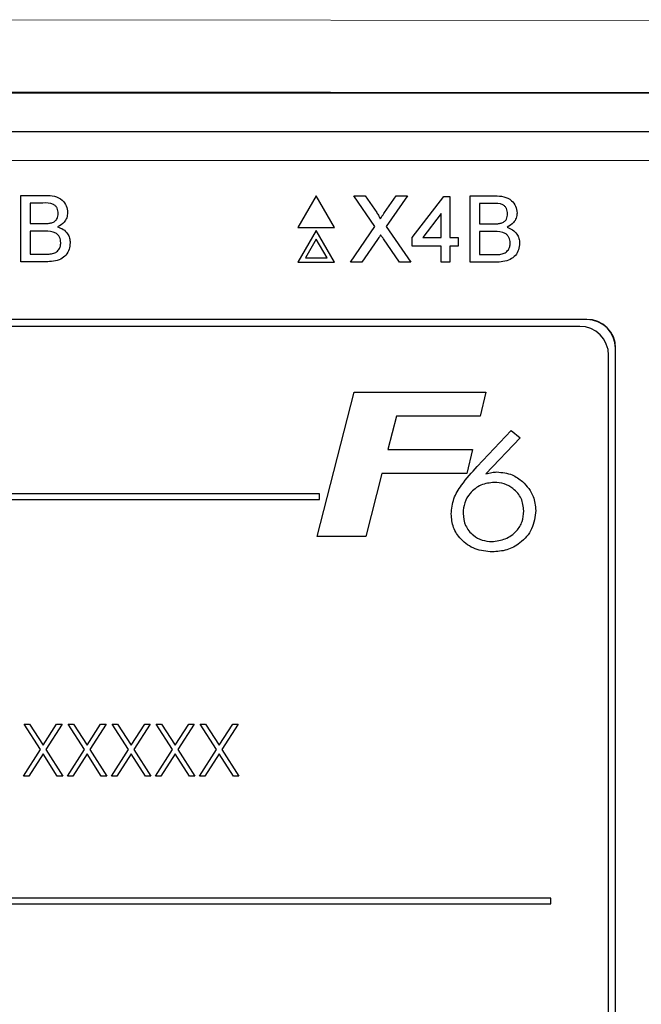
# Model space of a CAD drawing. Header units: millimetres. Extents: x 5 to 418, y 2 to 292.
# Tile 31 of 50: x 112.52 to 117.89, y 178.95 to 187.48. Entities that reach past the tile are written whole.
import ezdxf

# ---------------------------------------------------------------- set-up
doc = ezdxf.new("R2010")
doc.units = ezdxf.units.MM

msp = doc.modelspace()

# ---------------------------------------------------------------- linework, layer by layer
at = {"color": 7, "linetype": 'Continuous', "lineweight": 18}
for p, q in [((111.4631, 187.4754), (124.1244, 187.4633)), ((121.1868, 186.8411), (111.429, 186.8505)), ((118.9879, 186.2565), (103.2292, 186.2565)), ((117.4211, 184.8797), (117.4211, 184.8815)), ((117.6693, 184.6315), (117.6711, 184.6315))]:
    msp.add_line(p, q, dxfattribs=at)
at = {"color": 7, "linetype": 'Continuous', "lineweight": 25}
for p, q in [((99.5256, 186.8411), (121.1868, 186.8411)), ((103.2292, 186.5065), (118.9879, 186.5065)), ((112.5249, 185.3793), (112.5249, 185.9543)), ((112.5249, 185.9543), (112.7402, 185.9543)), ((115.0818, 185.9509), (114.923, 185.6759)), ((115.2406, 185.6759), (115.0818, 185.9509)), ((115.589, 185.6852), (115.406, 185.9509)), ((115.406, 185.9509), (115.5036, 185.9509)), ((115.5036, 185.9509), (115.604, 185.8053)), ((115.6713, 185.8051), (115.7713, 185.9509)), ((115.8704, 185.9509), (115.6873, 185.6843)), ((115.7713, 185.9509), (115.8704, 185.9509)), ((115.9112, 185.5896), (116.1839, 185.9435)), ((116.1839, 185.9435), (116.2355, 185.9435)), ((116.2355, 185.9435), (116.2355, 185.5896)), ((116.4124, 185.3759), (116.4124, 185.9509)), ((116.4124, 185.9509), (116.6277, 185.9509)), ((112.7156, 185.888), (112.606, 185.888)), ((112.606, 185.888), (112.606, 185.711)), ((116.6031, 185.8845), (116.4935, 185.8845)), ((116.4935, 185.8845), (116.4935, 185.7076)), ((116.1618, 185.7967), (116.0021, 185.5896)), ((116.1618, 185.5896), (116.1618, 185.7967)), ((112.606, 185.711), (112.7245, 185.711)), ((112.7327, 185.6447), (112.606, 185.6447)), ((112.606, 185.6447), (112.606, 185.4457)), ((114.923, 185.6759), (115.2406, 185.6759)), ((115.0818, 185.6509), (114.923, 185.3759)), ((115.2406, 185.3759), (115.0818, 185.6509)), ((115.3765, 185.3759), (115.589, 185.6852)), ((115.6873, 185.6843), (115.8999, 185.3759)), ((116.4935, 185.7076), (116.612, 185.7076)), ((116.6202, 185.6412), (116.4935, 185.6412)), ((116.4935, 185.6412), (116.4935, 185.4422)), ((115.0818, 185.5759), (114.988, 185.4134)), ((115.1756, 185.4134), (115.0818, 185.5759)), ((115.6114, 185.5737), (115.4754, 185.3759)), ((115.8021, 185.3759), (115.6621, 185.579)), ((115.9112, 185.5159), (115.9112, 185.5896)), ((116.0021, 185.5896), (116.1618, 185.5896)), ((116.2355, 185.5896), (116.3092, 185.5896)), ((116.3092, 185.5896), (116.3092, 185.5159)), ((116.1618, 185.5159), (115.9112, 185.5159)), ((116.1618, 185.3759), (116.1618, 185.5159)), ((116.3092, 185.5159), (116.2355, 185.5159)), ((116.2355, 185.5159), (116.2355, 185.3759)), ((112.7408, 185.3793), (112.5249, 185.3793)), ((112.606, 185.4457), (112.7421, 185.4457)), ((114.988, 185.4134), (115.1756, 185.4134)), ((116.4935, 185.4422), (116.6296, 185.4422)), ((114.923, 185.3759), (115.2406, 185.3759)), ((115.4754, 185.3759), (115.3765, 185.3759)), ((115.8999, 185.3759), (115.8021, 185.3759)), ((116.2355, 185.3759), (116.1618, 185.3759)), ((116.6283, 185.3759), (116.4124, 185.3759)), ((117.4211, 184.8815), (104.7961, 184.8815)), ((117.4211, 184.8797), (104.7961, 184.8797)), ((117.3603, 184.8207), (104.8603, 184.8207)), ((117.6693, 174.5065), (117.6693, 184.6315)), ((117.6711, 174.5065), (117.6711, 184.6315)), ((117.6103, 174.5707), (117.6103, 184.5707)), ((115.0894, 183.0013), (115.4081, 184.2513)), ((115.4081, 184.2513), (116.5477, 184.2513)), ((116.5477, 184.2513), (116.4991, 184.043)), ((115.7754, 184.043), (115.7018, 183.7545)), ((116.4991, 184.043), (115.7754, 184.043)), ((116.4744, 183.6078), (116.7681, 183.9193)), ((116.8442, 183.8558), (116.5494, 183.5429)), ((116.7681, 183.9193), (116.8442, 183.8558)), ((115.7018, 183.7545), (116.4317, 183.7545)), ((116.4317, 183.7545), (116.3832, 183.5462)), ((115.6487, 183.5462), (115.5098, 183.0013)), ((116.3832, 183.5462), (115.6487, 183.5462)), ((115.1103, 183.3707), (107.3603, 183.3707)), ((115.1103, 183.3207), (115.1103, 183.3707)), ((107.3603, 183.3207), (115.1103, 183.3207)), ((115.5098, 183.0013), (115.0894, 183.0013)), ((112.5533, 181.3784), (112.5999, 181.3784)), ((112.6945, 181.1579), (112.5533, 181.3784)), ((112.5999, 181.3784), (112.7177, 181.1944)), ((112.7177, 181.1944), (112.8355, 181.3784)), ((112.8821, 181.3784), (112.7411, 181.1579)), ((112.8355, 181.3784), (112.8821, 181.3784)), ((112.9341, 181.3784), (112.9807, 181.3784)), ((113.0752, 181.1579), (112.9341, 181.3784)), ((112.9807, 181.3784), (113.0985, 181.1944)), ((113.0985, 181.1944), (113.2163, 181.3784)), ((113.2629, 181.3784), (113.1218, 181.1579)), ((113.2163, 181.3784), (113.2629, 181.3784)), ((113.3148, 181.3784), (113.3614, 181.3784)), ((113.456, 181.1579), (113.3148, 181.3784)), ((113.3614, 181.3784), (113.4793, 181.1944)), ((113.4793, 181.1944), (113.5971, 181.3784)), ((113.6437, 181.3784), (113.5026, 181.1579)), ((113.5971, 181.3784), (113.6437, 181.3784)), ((113.6956, 181.3784), (113.7422, 181.3784)), ((113.8368, 181.1579), (113.6956, 181.3784)), ((113.7422, 181.3784), (113.86, 181.1944)), ((113.86, 181.1944), (113.9778, 181.3784)), ((114.0245, 181.3784), (113.8834, 181.1579)), ((113.9778, 181.3784), (114.0245, 181.3784)), ((114.0764, 181.3784), (114.123, 181.3784)), ((114.2175, 181.1579), (114.0764, 181.3784)), ((114.123, 181.3784), (114.2408, 181.1944)), ((114.2408, 181.1944), (114.3586, 181.3784)), ((114.4052, 181.3784), (114.2641, 181.1579)), ((114.3586, 181.3784), (114.4052, 181.3784)), ((112.5475, 180.9284), (112.6945, 181.1579)), ((112.7177, 181.1215), (112.5941, 180.9284)), ((112.8413, 180.9284), (112.7177, 181.1215)), ((112.7411, 181.1579), (112.8879, 180.9284)), ((112.9283, 180.9284), (113.0752, 181.1579)), ((113.0985, 181.1215), (112.9749, 180.9284)), ((113.2221, 180.9284), (113.0985, 181.1215)), ((113.1218, 181.1579), (113.2687, 180.9284)), ((113.3091, 180.9284), (113.456, 181.1579)), ((113.4793, 181.1215), (113.3557, 180.9284)), ((113.6028, 180.9284), (113.4793, 181.1215)), ((113.5026, 181.1579), (113.6495, 180.9284)), ((113.6898, 180.9284), (113.8368, 181.1579)), ((113.86, 181.1215), (113.7364, 180.9284)), ((113.9836, 180.9284), (113.86, 181.1215)), ((113.8834, 181.1579), (114.0302, 180.9284)), ((114.0706, 180.9284), (114.2175, 181.1579)), ((114.2408, 181.1215), (114.1172, 180.9284)), ((114.3644, 180.9284), (114.2408, 181.1215)), ((114.2641, 181.1579), (114.411, 180.9284)), ((112.5941, 180.9284), (112.5475, 180.9284)), ((112.8879, 180.9284), (112.8413, 180.9284)), ((112.9749, 180.9284), (112.9283, 180.9284)), ((113.2687, 180.9284), (113.2221, 180.9284)), ((113.3557, 180.9284), (113.3091, 180.9284)), ((113.6495, 180.9284), (113.6028, 180.9284)), ((113.7364, 180.9284), (113.6898, 180.9284)), ((114.0302, 180.9284), (113.9836, 180.9284)), ((114.1172, 180.9284), (114.0706, 180.9284)), ((114.411, 180.9284), (114.3644, 180.9284)), ((117.1103, 179.8707), (105.1103, 179.8707)), ((117.1103, 179.8207), (117.1103, 179.8707)), ((105.1103, 179.8207), (117.1103, 179.8207))]:
    msp.add_line(p, q, dxfattribs=at)
for centre, radius in [((117.4211, 184.6315), 0.25), ((117.4211, 184.6315), 0.2483), ((117.3603, 184.5707), 0.25)]:
    msp.add_arc(centre, radius, 0, 90, dxfattribs=at)
for points, knots in [([(112.8493, 185.7981), (112.8476, 185.8137), (112.845, 185.8372), (112.8274, 185.8636), (112.7884, 185.8907), (112.7479, 185.8892), (112.7156, 185.888)], [0, 0, 0, 0, 0.249512, 0.375014, 0.500245, 1, 1, 1, 1]), ([(112.7402, 185.9543), (112.7657, 185.9535), (112.8166, 185.9518), (112.883, 185.9202), (112.9224, 185.865), (112.9277, 185.8252), (112.9304, 185.8053)], [0, 0, 0, 0, 0.281113, 0.560028, 0.78011, 1, 1, 1, 1]), ([(116.6277, 185.9509), (116.6532, 185.95), (116.7041, 185.9484), (116.7705, 185.9167), (116.8099, 185.8616), (116.8152, 185.8217), (116.8179, 185.8018)], [0, 0, 0, 0, 0.28112, 0.560027, 0.780111, 1, 1, 1, 1]), ([(112.9304, 185.8053), (112.9288, 185.7904), (112.9255, 185.7607), (112.8977, 185.7133), (112.8644, 185.6936), (112.8441, 185.6816)], [0, 0, 0, 0, 0.28035, 0.560813, 1, 1, 1, 1]), ([(115.604, 185.8053), (115.6104, 185.7955), (115.6194, 185.7818), (115.6305, 185.7639), (115.6327, 185.7549), (115.6338, 185.7504)], [0, 0, 0, 0, 0.561287, 0.781796, 1, 1, 1, 1]), ([(115.6338, 185.7504), (115.6408, 185.7607), (115.6533, 185.7789), (115.6658, 185.7971), (115.6713, 185.8051)], [0, 0, 0, 0, 0.560005, 1, 1, 1, 1]), ([(116.7368, 185.7947), (116.7351, 185.8103), (116.7325, 185.8338), (116.7149, 185.8601), (116.6759, 185.8873), (116.6354, 185.8857), (116.6031, 185.8845)], [0, 0, 0, 0, 0.249516, 0.375019, 0.500242, 1, 1, 1, 1]), ([(112.7245, 185.711), (112.7376, 185.711), (112.7609, 185.7111), (112.7836, 185.7158), (112.7937, 185.7178)], [0, 0, 0, 0, 0.560407, 1, 1, 1, 1]), ([(112.7937, 185.7178), (112.8028, 185.7215), (112.8212, 185.7289), (112.8451, 185.7569), (112.8477, 185.7825), (112.8493, 185.7981)], [0, 0, 0, 0, 0.280868, 0.561049, 1, 1, 1, 1]), ([(116.6812, 185.7144), (116.6903, 185.7181), (116.7087, 185.7255), (116.7326, 185.7534), (116.7352, 185.779), (116.7368, 185.7947)], [0, 0, 0, 0, 0.280868, 0.561049, 1, 1, 1, 1]), ([(116.8179, 185.8018), (116.8163, 185.787), (116.813, 185.7573), (116.7852, 185.7098), (116.7519, 185.6901), (116.7316, 185.6781)], [0, 0, 0, 0, 0.280329, 0.560795, 1, 1, 1, 1]), ([(112.8714, 185.5452), (112.8696, 185.5616), (112.867, 185.5863), (112.8482, 185.6136), (112.8092, 185.6443), (112.7667, 185.6445), (112.7327, 185.6447)], [0, 0, 0, 0, 0.249801, 0.375545, 0.501161, 1, 1, 1, 1]), ([(112.8441, 185.6816), (112.8608, 185.6755), (112.8942, 185.6634), (112.9296, 185.6273), (112.9496, 185.5858), (112.9515, 185.5579), (112.9525, 185.544)], [0, 0, 0, 0, 0.280215, 0.559671, 0.779704, 1, 1, 1, 1]), ([(116.612, 185.7076), (116.6251, 185.7076), (116.6484, 185.7076), (116.6711, 185.7123), (116.6812, 185.7144)], [0, 0, 0, 0, 0.56038, 1, 1, 1, 1]), ([(116.7589, 185.5417), (116.7571, 185.5581), (116.7545, 185.5828), (116.7357, 185.6102), (116.6967, 185.6408), (116.6542, 185.641), (116.6202, 185.6412)], [0, 0, 0, 0, 0.249803, 0.375557, 0.501161, 1, 1, 1, 1]), ([(116.7316, 185.6781), (116.7483, 185.672), (116.7817, 185.6599), (116.8171, 185.6238), (116.8371, 185.5823), (116.839, 185.5545), (116.84, 185.5406)], [0, 0, 0, 0, 0.280215, 0.559671, 0.779704, 1, 1, 1, 1]), ([(115.6385, 185.6133), (115.6334, 185.6059), (115.6243, 185.5928), (115.6154, 185.5796), (115.6114, 185.5737)], [0, 0, 0, 0, 0.559993, 1, 1, 1, 1]), ([(115.6621, 185.579), (115.6577, 185.5854), (115.6498, 185.5968), (115.642, 185.6082), (115.6385, 185.6133)], [0, 0, 0, 0, 0.560002, 1, 1, 1, 1]), ([(112.9525, 185.544), (112.9507, 185.5251), (112.9471, 185.4871), (112.9191, 185.4358), (112.8522, 185.3836), (112.7867, 185.3811), (112.7408, 185.3793)], [0, 0, 0, 0, 0.187148, 0.3743164, 0.5607871, 1, 1, 1, 1]), ([(112.7912, 185.4484), (112.8039, 185.4515), (112.8292, 185.4578), (112.8558, 185.484), (112.8695, 185.5147), (112.8708, 185.535), (112.8714, 185.5452)], [0, 0, 0, 0, 0.280296, 0.559018, 0.779404, 1, 1, 1, 1]), ([(116.84, 185.5406), (116.8382, 185.5216), (116.8346, 185.4837), (116.8066, 185.4324), (116.7397, 185.3801), (116.6742, 185.3776), (116.6283, 185.3759)], [0, 0, 0, 0, 0.187137, 0.374318, 0.560782, 1, 1, 1, 1]), ([(116.6787, 185.445), (116.6914, 185.4481), (116.7167, 185.4543), (116.7433, 185.4806), (116.757, 185.5112), (116.7583, 185.5316), (116.7589, 185.5417)], [0, 0, 0, 0, 0.280284, 0.559017, 0.779403, 1, 1, 1, 1]), ([(112.7421, 185.4457), (112.7513, 185.4456), (112.7677, 185.4456), (112.7841, 185.4476), (112.7912, 185.4484)], [0, 0, 0, 0, 0.560091, 1, 1, 1, 1]), ([(116.6296, 185.4422), (116.6388, 185.4422), (116.6552, 185.4422), (116.6716, 185.4441), (116.6787, 185.445)], [0, 0, 0, 0, 0.560091, 1, 1, 1, 1]), ([(116.2489, 183.197), (116.2535, 183.242), (116.2627, 183.3322), (116.3496, 183.4709), (116.4271, 183.5558), (116.4744, 183.6078)], [0, 0, 0, 0, 0.2793647, 0.5591568, 1, 1, 1, 1]), ([(116.5494, 183.5429), (116.5666, 183.5482), (116.5973, 183.5576), (116.6294, 183.5595), (116.6435, 183.5604)], [0, 0, 0, 0, 0.560149, 1, 1, 1, 1]), ([(116.6435, 183.5604), (116.6894, 183.5559), (116.7713, 183.548), (116.8371, 183.4992), (116.8661, 183.4776)], [0, 0, 0, 0, 0.559282, 1, 1, 1, 1]), ([(116.6205, 183.4706), (116.5808, 183.466), (116.5013, 183.4568), (116.4131, 183.3841), (116.3591, 183.2957), (116.354, 183.2332), (116.3514, 183.202)], [0, 0, 0, 0, 0.2795571, 0.5592949, 0.7795257, 1, 1, 1, 1]), ([(116.8771, 183.223), (116.8727, 183.2604), (116.8641, 183.3351), (116.7923, 183.4154), (116.7083, 183.4636), (116.6498, 183.4683), (116.6205, 183.4706)], [0, 0, 0, 0, 0.279478, 0.559098, 0.77943, 1, 1, 1, 1]), ([(116.8661, 183.4776), (116.9029, 183.4373), (116.9687, 183.3651), (116.9763, 183.2685), (116.9796, 183.2258)], [0, 0, 0, 0, 0.558733, 1, 1, 1, 1]), ([(116.6042, 182.8681), (116.5535, 182.8728), (116.4522, 182.8823), (116.3339, 182.9669), (116.2598, 183.0774), (116.2525, 183.1571), (116.2489, 183.197)], [0, 0, 0, 0, 0.280043, 0.559694, 0.779777, 1, 1, 1, 1]), ([(116.3514, 183.202), (116.3554, 183.1654), (116.3635, 183.0923), (116.4323, 183.0123), (116.5145, 182.965), (116.5718, 182.9602), (116.6004, 182.9578)], [0, 0, 0, 0, 0.279639, 0.559189, 0.779521, 1, 1, 1, 1]), ([(116.6004, 182.9578), (116.6402, 182.9629), (116.7198, 182.973), (116.8127, 183.0401), (116.8697, 183.1285), (116.8746, 183.1915), (116.8771, 183.223)], [0, 0, 0, 0, 0.2796361, 0.5597297, 0.779659, 1, 1, 1, 1]), ([(116.9796, 183.2258), (116.9732, 183.1715), (116.9603, 183.0628), (116.8554, 182.9459), (116.7321, 182.8777), (116.6469, 182.8713), (116.6042, 182.8681)], [0, 0, 0, 0, 0.279419, 0.558996, 0.779369, 1, 1, 1, 1])]:
    msp.add_open_spline(points, degree=3, knots=knots, dxfattribs=at)

doc.saveas('drawing.dxf')
